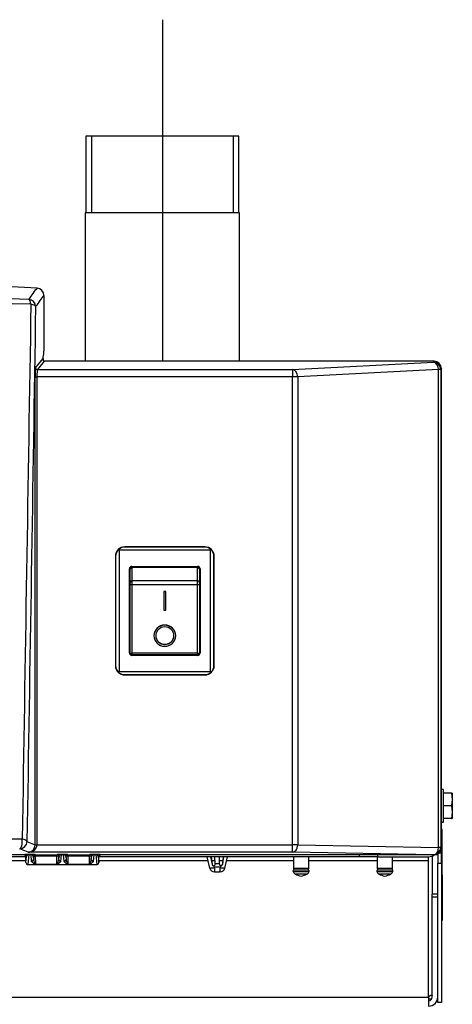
# Model space of a CAD drawing. Extents: x 172 to 2886, y 316 to 2181.
# Tile 27 of 30: x 1963 to 2082, y 1387 to 1657. Entities that reach past the tile are written whole.
import ezdxf

# ---------------------------------------------------------------- set-up
doc = ezdxf.new("R2010")
doc.units = 0
doc.header["$LTSCALE"] = 25.4
doc.header["$MEASUREMENT"] = 0
doc.layers.get('0').update_dxf_attribs({"linetype": 'CONTINUOUS'})

msp = doc.modelspace()

# ---------------------------------------------------------------- linework, layer by layer
for p, q in [((2002.09, 1657.07), (2002.09, 1563.3)), ((2022.97, 1625.1), (1981.06, 1625.1)), ((1981.06, 1625.1), (1981.06, 1604.1)), ((1982.54, 1625.1), (1982.54, 1604.1)), ((2021.49, 1625.1), (2021.49, 1604.1)), ((2022.97, 1604.1), (2022.97, 1625.1)), ((2023.22, 1604.1), (1980.82, 1604.1)), ((1980.82, 1604.1), (1980.82, 1563.3)), ((2023.22, 1563.3), (2023.22, 1604.1)), ((1969.52, 1581.38), (1969.52, 1566.08)), ((1967.21, 1561.54), (1969.29, 1564.04)), ((1969.59, 1563.3), (1967.71, 1561.04)), ((2076.58, 1563.3), (1969.55, 1563.3)), ((2076.58, 1563.3), (1969.59, 1563.3)), ((2037.75, 1561.04), (2076.39, 1563.06)), ((2076.39, 1563.06), (2076.58, 1563.3)), ((1967.71, 1561.04), (2037.75, 1561.04)), ((2037.75, 1561.04), (2037.75, 1559.04)), ((2077.8, 1561.07), (2039.17, 1559.04)), ((2077.8, 1429.88), (2077.8, 1561.07)), ((2078.39, 1561.07), (2077.8, 1561.07)), ((2078.58, 1561.3), (2078.39, 1561.07)), ((2078.39, 1561.07), (2078.39, 1429.88)), ((2078.58, 1429.81), (2078.58, 1561.3)), ((2078.58, 1428.28), (2078.58, 1561.3)), ((1967.1, 1559.04), (1967.6, 1559.04)), ((1967.1, 1430.6), (1967.1, 1559.04)), ((2037.75, 1559.04), (1967.6, 1559.04)), ((1967.6, 1559.04), (1967.6, 1430.6)), ((2037.75, 1430.56), (2037.75, 1559.04)), ((2039.17, 1559.04), (2037.75, 1559.04)), ((2039.17, 1559.04), (2039.17, 1430.56)), ((1990.18, 1511.55), (1990.18, 1478.05)), ((1990.18, 1511.55), (2015.18, 1511.55)), ((2013.68, 1512.37), (1991.68, 1512.37)), ((1991.68, 1512.37), (1991.68, 1512.3)), ((2013.68, 1512.3), (1991.68, 1512.3)), ((2013.68, 1512.37), (2013.68, 1512.3)), ((2015.18, 1478.05), (2015.18, 1511.55)), ((1989.11, 1509.8), (1989.18, 1509.8)), ((1989.11, 1509.8), (1989.11, 1479.8)), ((1989.18, 1509.8), (1989.18, 1479.8)), ((2016.25, 1509.8), (2016.18, 1509.8)), ((2016.18, 1479.8), (2016.18, 1509.8)), ((2016.25, 1479.8), (2016.25, 1509.8)), ((1992.98, 1483.3), (1992.98, 1506.3)), ((1993.18, 1502.72), (1993.18, 1506.3)), ((1993.68, 1507), (2011.68, 1507)), ((1993.68, 1506.8), (1993.68, 1503.03)), ((1993.68, 1506.8), (2011.68, 1506.8)), ((2011.68, 1503.03), (2011.68, 1506.8)), ((2012.18, 1506.3), (2012.18, 1502.72)), ((2012.38, 1506.3), (2012.38, 1483.3)), ((1993.18, 1502.19), (1993.18, 1502.72)), ((1993.68, 1503.03), (1993.68, 1501.98)), ((2011.68, 1503.03), (1993.68, 1503.03)), ((2011.68, 1501.98), (2011.68, 1503.03)), ((2012.18, 1502.72), (2012.18, 1502.19)), ((1993.18, 1483.3), (1993.18, 1502.19)), ((2011.68, 1501.98), (1993.68, 1501.98)), ((1993.68, 1501.98), (1993.68, 1483.18)), ((2002.43, 1500.15), (2002.93, 1500.15)), ((2002.43, 1500.15), (2002.43, 1500.12)), ((2002.93, 1500.12), (2002.43, 1500.12)), ((2002.43, 1500.12), (2002.43, 1495.02)), ((2002.93, 1500.15), (2002.93, 1500.12)), ((2002.93, 1495.02), (2002.93, 1500.12)), ((2011.68, 1483.18), (2011.68, 1501.98)), ((2012.18, 1502.19), (2012.18, 1483.3)), ((2002.43, 1495.02), (2002.93, 1495.02)), ((1999.68, 1488.03), (1999.68, 1488)), ((2005.68, 1488), (2005.68, 1488.03)), ((2011.68, 1483.18), (1993.68, 1483.18)), ((1993.68, 1483.18), (1993.68, 1482.8)), ((1993.68, 1482.8), (2011.68, 1482.8)), ((2011.68, 1482.6), (1993.68, 1482.6)), ((2011.68, 1482.8), (2011.68, 1483.18)), ((1989.11, 1479.8), (1989.18, 1479.8)), ((2016.25, 1479.8), (2016.18, 1479.8)), ((2015.18, 1478.05), (1990.18, 1478.05)), ((1991.68, 1477.3), (2013.68, 1477.3)), ((1991.68, 1477.23), (1991.68, 1477.3)), ((1991.68, 1477.23), (2013.68, 1477.23)), ((2013.68, 1477.23), (2013.68, 1477.3)), ((2079.18, 1445.81), (2078.58, 1445.81)), ((2079.18, 1445.81), (2078.58, 1445.81)), ((2079.18, 1436.81), (2079.18, 1445.81)), ((2081.38, 1444.81), (2079.18, 1444.81)), ((2081.38, 1444.81), (2081.58, 1443.06)), ((2081.58, 1444.81), (2081.38, 1444.81)), ((2081.58, 1444.81), (2081.58, 1443.06)), ((2081.38, 1441.31), (2079.18, 1441.31)), ((2081.58, 1443.06), (2081.38, 1441.31)), ((2081.38, 1441.31), (2081.58, 1439.56)), ((2081.58, 1443.06), (2081.58, 1439.56)), ((2081.38, 1437.81), (2079.18, 1437.81)), ((2081.58, 1439.56), (2081.38, 1437.81)), ((2081.38, 1437.81), (2081.58, 1437.81)), ((2081.58, 1439.56), (2081.58, 1437.81)), ((2078.58, 1436.81), (2079.18, 1436.81)), ((2078.58, 1436.81), (2079.18, 1436.81)), ((2078.83, 1434.81), (2078.58, 1434.81)), ((2078.83, 1422.31), (2078.83, 1434.81)), ((1964.86, 1431.5), (1967.1, 1430.6)), ((1967.1, 1430.6), (1967.6, 1430.6)), ((1967.1, 1430.57), (1967.6, 1430.56)), ((1967.6, 1430.56), (2037.75, 1430.56)), ((2039.17, 1430.56), (2037.75, 1430.56)), ((2037.75, 1428.56), (2037.75, 1430.56)), ((2039.17, 1430.56), (2077.8, 1429.88)), ((2078.39, 1429.88), (2077.8, 1429.88)), ((2078.39, 1429.88), (2078.58, 1429.81)), ((1964.59, 1427.31), (1956.09, 1427.31)), ((1964.09, 1427.81), (1957.2, 1427.81)), ((1965.21, 1428.56), (1962.87, 1429.5)), ((1964.09, 1427.81), (1964.25, 1427.89)), ((1964.59, 1425.73), (1964.75, 1427.39)), ((1964.75, 1427.39), (1964.59, 1427.31)), ((1964.59, 1426.74), (1964.59, 1427.31)), ((1965.34, 1427.91), (1965.08, 1425.21)), ((2037.75, 1428.56), (1965.21, 1428.56)), ((1965.34, 1427.91), (1965.34, 1427.94)), ((1965.34, 1427.94), (1965.97, 1427.94)), ((1965.97, 1427.91), (1965.34, 1427.91)), ((1965.97, 1427.91), (1965.97, 1427.94)), ((1966.15, 1426.04), (1965.97, 1427.91)), ((1966.57, 1427.39), (1966.65, 1426.51)), ((1966.64, 1427.35), (1966.57, 1427.39)), ((1967.07, 1427.89), (1967.14, 1427.85)), ((1967.14, 1427.45), (1967.14, 1427.85)), ((1967.14, 1427.85), (1973.1, 1427.85)), ((1973.1, 1427.45), (1967.14, 1427.45)), ((1973.1, 1427.85), (1973.18, 1427.89)), ((1973.1, 1427.45), (1973.1, 1427.85)), ((1973.59, 1426.51), (1973.68, 1427.39)), ((1973.68, 1427.39), (1973.6, 1427.35)), ((1974.27, 1427.91), (1974.09, 1426.04)), ((1974.27, 1427.91), (1974.27, 1427.94)), ((1974.27, 1427.94), (1974.9, 1427.94)), ((1974.9, 1427.91), (1974.27, 1427.91)), ((1974.9, 1427.91), (1974.9, 1427.94)), ((1975.08, 1426.04), (1974.9, 1427.91)), ((1975.5, 1427.39), (1975.58, 1426.51)), ((1975.57, 1427.35), (1975.5, 1427.39)), ((1976, 1427.89), (1976.07, 1427.85)), ((1976.07, 1427.45), (1976.07, 1427.85)), ((1976.07, 1427.85), (1982.03, 1427.85)), ((1982.03, 1427.45), (1976.07, 1427.45)), ((1982.03, 1427.85), (1982.11, 1427.89)), ((1982.03, 1427.45), (1982.03, 1427.85)), ((1982.52, 1426.51), (1982.61, 1427.39)), ((1982.61, 1427.39), (1982.53, 1427.35)), ((1983.2, 1427.91), (1983.02, 1426.04)), ((1983.2, 1427.91), (1983.2, 1427.94)), ((1983.2, 1427.94), (1983.83, 1427.94)), ((1983.83, 1427.91), (1983.2, 1427.91)), ((1983.83, 1427.91), (1983.83, 1427.94)), ((1984.09, 1425.21), (1983.83, 1427.91)), ((1984.43, 1427.39), (1984.59, 1425.73)), ((1984.59, 1427.31), (1984.43, 1427.39)), ((1984.59, 1426.74), (1984.59, 1427.31)), ((2056.08, 1427.31), (1984.59, 1427.31)), ((1984.93, 1427.89), (1985.09, 1427.81)), ((2076.58, 1427.81), (1985.09, 1427.81)), ((2015.02, 1424.15), (2014.32, 1427.31)), ((2015.26, 1427.31), (2015.66, 1425.22)), ((2015.44, 1427.31), (2015.66, 1425.22)), ((2016.5, 1425.46), (2016.44, 1427.31)), ((2017.67, 1425.46), (2017.73, 1427.31)), ((2018.72, 1427.31), (2018.51, 1425.22)), ((2018.51, 1425.22), (2018.91, 1427.31)), ((2019.15, 1424.15), (2019.85, 1427.31)), ((2076.39, 1427.88), (2037.75, 1428.56)), ((2037.98, 1427.31), (2037.98, 1424.15)), ((2042.19, 1424.15), (2042.19, 1427.31)), ((2056.08, 1427.31), (2056.08, 1427.81)), ((2061.08, 1427.31), (2056.08, 1427.31)), ((2060.97, 1427.31), (2060.97, 1424.15)), ((2061.08, 1427.81), (2061.08, 1427.31)), ((2061.08, 1427.31), (2075.08, 1427.31)), ((2065.19, 1424.15), (2065.19, 1427.31)), ((2075.08, 1426.31), (2075.08, 1427.31)), ((2076.08, 1427.52), (2076.08, 1417.04)), ((2076.58, 1427.81), (2076.39, 1427.88)), ((2077.58, 1428.08), (2077.58, 1425.53)), ((2078.58, 1428.28), (2077.87, 1428.28)), ((2078.58, 1425.53), (2078.58, 1428.28)), ((1943.4, 1426.31), (1964.59, 1426.31)), ((1964.59, 1425.73), (1964.59, 1426.74)), ((1964.59, 1425.73), (1964.59, 1425.7)), ((1965.02, 1425.21), (1965.08, 1425.21)), ((1965.08, 1425.21), (1984.09, 1425.21)), ((1965.08, 1425.21), (1965.08, 1425.21)), ((1973.02, 1425.22), (1967.22, 1425.22)), ((1981.95, 1425.22), (1976.15, 1425.22)), ((1984.09, 1425.21), (1984.09, 1425.21)), ((1984.09, 1425.21), (1984.15, 1425.21)), ((1984.59, 1425.73), (1984.59, 1426.74)), ((1984.59, 1426.31), (2014.54, 1426.31)), ((1984.59, 1425.7), (1984.59, 1425.73)), ((2015.55, 1426.31), (2016.47, 1426.31)), ((2016.07, 1424.85), (2016.24, 1424.51)), ((2016.24, 1424.51), (2017.93, 1424.51)), ((2016.5, 1425.46), (2017.67, 1425.46)), ((2016.51, 1425.28), (2016.5, 1425.46)), ((2017.66, 1425.29), (2017.67, 1425.46)), ((2017.7, 1426.31), (2018.62, 1426.31)), ((2017.93, 1424.51), (2018.1, 1424.85)), ((2019.63, 1426.31), (2037.98, 1426.31)), ((2042.19, 1426.31), (2060.97, 1426.31)), ((2065.19, 1426.31), (2075.08, 1426.31)), ((2075.08, 1388.81), (2075.08, 1426.31)), ((2077.58, 1425.53), (2078.58, 1425.53)), ((2077.58, 1387.31), (2077.58, 1425.53)), ((2078.58, 1425.53), (2078.58, 1387.31)), ((2016.33, 1424.15), (2015.02, 1424.15)), ((2016.52, 1423.17), (2016.24, 1423.17)), ((2016.52, 1423.17), (2017.65, 1423.17)), ((2017.93, 1423.17), (2017.65, 1423.17)), ((2019.15, 1424.15), (2017.84, 1424.15)), ((2037.87, 1423.26), (2042.29, 1423.26)), ((2037.98, 1424.15), (2042.19, 1424.15)), ((2038.17, 1423.69), (2042, 1423.69)), ((2038.44, 1422.58), (2041.73, 1422.58)), ((2060.87, 1423.26), (2065.29, 1423.26)), ((2060.97, 1424.15), (2065.19, 1424.15)), ((2061.17, 1423.69), (2065, 1423.69)), ((2061.43, 1422.58), (2064.73, 1422.58)), ((2078.83, 1422.31), (2078.58, 1422.31)), ((2078.83, 1422.31), (2078.83, 1409.81)), ((2077.58, 1417.04), (2076.08, 1417.04)), ((2076.08, 1416.31), (2076.08, 1417.04)), ((2076.08, 1416.31), (2077.58, 1416.31)), ((2076.08, 1388.81), (2076.08, 1416.31)), ((2078.58, 1409.81), (2078.83, 1409.81)), ((1527.12, 1388.81), (2075.08, 1388.81)), ((2075.08, 1388.81), (2075.08, 1386.31)), ((2075.08, 1388.31), (2075.95, 1388.31)), ((2077.53, 1388.31), (2077.58, 1388.31)), ((2078.58, 1387.31), (2077.58, 1387.31))]:
    msp.add_line(p, q)
for centre, radius, start, end in [((1801.1, -1552.67), 3140.47, 86.96028, 93.03972), ((1801.1, -4950.52), 6531.56, 88.553902, 91.446098), ((1801.1, -5033.64), 6615.98, 88.577466, 91.422534), ((1967.53, 1581.38), 2, 359.9669, 86.9707), ((2076.58, 1561.3), 2, 0, 90), ((1991.68, 1509.8), 2.57, 90, 180), ((1991.68, 1509.8), 2.5, 90, 180), ((2013.68, 1509.8), 2.57, 0, 90), ((2013.68, 1509.8), 2.5, 0, 90), ((1993.68, 1506.3), 0.7, 90, 180), ((1993.68, 1506.3), 0.5, 90, 180), ((2011.68, 1506.3), 0.7, 0, 90), ((2011.68, 1506.3), 0.5, 0, 90), ((1993.68, 1483.3), 0.7, 180, 270), ((1993.68, 1483.3), 0.5, 180, 270), ((2011.68, 1483.3), 0.5, 270, 0), ((2011.68, 1483.3), 0.7, 270, 0), ((1991.68, 1479.8), 2.57, 180, 270), ((1991.68, 1479.8), 2.5, 180, 270), ((2013.68, 1479.8), 2.57, 270, 0), ((2013.68, 1479.8), 2.5, 270, 360), ((1965.1, 1430.6), 2, 359.0533, 0.0109), ((2075.08, 1429.81), 2.5, 270, 306.8699), ((1969.1, 1426.82), 2.46, 187.1024, 220.41), ((1971.15, 1426.82), 2.46, 319.59, 352.8976), ((1978.03, 1426.82), 2.46, 187.1024, 220.41), ((1980.08, 1426.82), 2.46, 319.59, 352.8976), ((2016.08, 1425.27), 0.425, 186.7568, 268.1538), ((2016.08, 1425.27), 0.425, 268.1538, 1.9622), ((2015.74, 1424.19), 0.597, 355.3967, 32.3614), ((2018.09, 1425.27), 0.425, 178.0378, 272.0092), ((2018.43, 1424.19), 0.597, 147.6404, 184.6015), ((2018.09, 1425.27), 0.425, 272.0092, 352.7355), ((2016.24, 1424.42), 1.25, 192.5138, 270), ((2017.93, 1424.42), 1.25, 270, 347.4862), ((2038.19, 1423.36), 0.334, 94.2369, 197.314), ((2039, 1423.61), 1.18, 197.314, 241.5047), ((2038.63, 1424.15), 0.652, 180, 225.1796), ((2041, 1427.3), 5.38, 241.5047, 260.1635), ((2039.16, 1427.3), 5.38, 279.8365, 298.4953), ((2041.17, 1423.61), 1.18, 298.4953, 342.686), ((2041.54, 1424.15), 0.652, 314.8204, 0), ((2041.97, 1423.36), 0.334, 342.686, 85.7631), ((2061.19, 1423.36), 0.334, 94.2369, 197.314), ((2062, 1423.61), 1.18, 197.314, 241.5047), ((2061.63, 1424.15), 0.652, 180, 225.1796), ((2064, 1427.3), 5.38, 241.5047, 260.1635), ((2062.16, 1427.3), 5.38, 279.8365, 298.4953), ((2064.17, 1423.61), 1.18, 298.4953, 342.686), ((2064.54, 1424.15), 0.652, 314.8204, 0), ((2064.97, 1423.36), 0.334, 342.686, 85.7631), ((2075.08, 1388.81), 1, 270, 0), ((2075.08, 1388.81), 2.5, 270, 0)]:
    msp.add_arc(centre, radius, start, end)
for centre, major_axis, ratio, start_param, end_param in [((1974.49, -1552.67), (0, 3139.99), 0.043619, 0.050073, 0.066818), ((1976.38, -1552.67), (0, 3137.99), 0.043619, 0.050079, 0.066818), ((1801.1, -10047.51), (474.45, 29794.8), 0.00074, 1.16994, 1.175286), ((1965.24, 1578.31), (0.05, 2), 0.3587, 5.048275, 6.209187), ((1965.24, 1578.31), (1.68, -1.09), 0.996819, 0.579122, 2.094702), ((1965.24, 1578.31), (2, -0.03), 0.347247, 0.046531, 1.221953), ((1803.1, -10047.5), (472.46, 29794.76), 0.000737, 1.169964, 1.17531), ((1969.03, 1588.31), (0, -25), 0.043661, 0.24288, 0.466918), ((1969.52, 1566.08), (0, -0.1), 0.043661, 0.466918, 1.570796), ((1969.59, 1563.8), (0.321, 0.385), 0.997682, 3.400336, 3.835052), ((2076.39, 1561.07), (0.1, -2), 0.706622, 1.533781, 3.067562), ((2076.39, 1561.07), (1.54, -1.28), 0.997682, 0.695742, 2.264256), ((2076.58, 1561.3), (-1.28, -1.54), 0.997682, 2.266539, 3.835052), ((1967.21, 1559.04), (0, -2.5), 0.043661, 3.193953, 4.712389), ((1967.71, 1561.54), (-0.384, 0.32), 0.997682, 0.695742, 2.264256), ((1967.71, 1559.04), (0, 2), 0.054576, 0.05236, 1.570796), ((2037.75, 1559.04), (0.1, -2), 0.706622, 1.533781, 3.067562), ((1993.68, 1502.72), (-0.5, 0), 0.622694, 4.712389, 6.283185), ((2011.68, 1502.72), (0.5, 0), 0.622694, 0, 1.570796), ((1993.68, 1502.19), (-0.5, 0), 0.422651, 0, 1.570796), ((2011.68, 1502.19), (0.5, 0), 0.422651, 4.712389, 6.283185), ((1993.68, 1483.3), (-0.5, 0), 0.233476, 0, 1.570796), ((2011.68, 1483.3), (0.5, 0), 0.233476, 4.712389, 6.283185), ((1801.1, 1423.29), (-474.97, 0), 0.01982, 4.363319, 5.061459), ((1962.87, 1431.5), (-0.01, -2), 0.359194, 0.018702, 1.900417), ((1962.87, 1431.5), (-0.74, -1.86), 0.998896, 0.380703, 1.950738), ((1962.87, 1431.5), (2, -0.03), 0.34716, 0.046529, 1.227296), ((1965.21, 1430.56), (-0.37, -1.97), 0.942886, 0.199298, 1.752641), ((1965.21, 1430.56), (2.39, 0.12), 0.834971, 4.672131, 6.225474), ((1965.1, 1430.6), (-2.32, 0.93), 0.998896, 3.504843, 3.521535), ((2037.75, 1430.56), (-0.03, -2), 0.707053, 0.024682, 1.583137), ((2076.39, 1429.88), (-0.03, -2), 0.707053, 0.024682, 1.583137), ((2076.39, 1429.88), (-0.74, -1.86), 0.998896, 0.380703, 1.950738), ((2076.58, 1429.81), (-1.86, 0.74), 0.998896, 1.9515, 3.521535), ((1964.09, 1427.31), (-0.448, -0.224), 0.999239, 2.677823, 4.24862), ((1965.25, 1427.89), (-1.01, -0.01), 0.053088, 4.61657, 6.176004), ((1964.25, 1427.39), (-0.224, 0.447), 0.999239, 4.24862, 5.819416), ((1965.25, 1427.39), (0.373, 0.426), 0.816249, 0.631786, 2.19122), ((1966.07, 1427.89), (-1.01, 0.01), 0.053088, 3.248774, 4.808208), ((1966.07, 1427.39), (-0.373, 0.426), 0.816249, 4.091965, 5.651399), ((1967.07, 1427.39), (-0.224, -0.447), 0.999239, 3.605362, 5.176158), ((1967.14, 1427.35), (-0.224, -0.447), 0.999239, 3.605362, 5.176158), ((1967.14, 1427.35), (-0.5, -0.004), 0.196538, 4.710894, 6.24759), ((1966.76, 1428.04), (0, -3.5), 0.034915, 4.910199, 5.163554), ((1967.26, 1428.04), (0, -3), 0.040735, 4.910191, 5.93409), ((1972.98, 1428.04), (0, -3), 0.040735, 0.349095, 1.372994), ((1973.1, 1427.35), (0.224, -0.447), 0.999239, 1.107027, 2.677823), ((1973.1, 1427.35), (-0.5, 0.004), 0.196538, 3.177188, 4.713884), ((1974.18, 1427.89), (-1.01, -0.01), 0.053088, 4.61657, 6.176004), ((1973.18, 1427.39), (0.224, -0.447), 0.999239, 1.107027, 2.677823), ((1973.48, 1428.04), (0, -3.5), 0.034915, 1.119631, 1.372987), ((1974.18, 1427.39), (-0.373, -0.426), 0.816249, 3.773379, 5.332813), ((1975, 1427.89), (-1.01, 0.01), 0.053088, 3.248774, 4.808208), ((1975, 1427.39), (-0.373, 0.426), 0.816249, 4.091965, 5.651399), ((1976, 1427.39), (-0.224, -0.447), 0.999239, 3.605362, 5.176158), ((1976.07, 1427.35), (-0.224, -0.447), 0.999239, 3.605362, 5.176158), ((1976.07, 1427.35), (-0.5, -0.004), 0.196538, 4.710894, 6.24759), ((1975.69, 1428.04), (0, -3.5), 0.034915, 4.910199, 5.163554), ((1976.19, 1428.04), (0, -3), 0.040735, 4.910191, 5.93409), ((1981.91, 1428.04), (0, -3), 0.040735, 0.349095, 1.372994), ((1982.03, 1427.35), (0.224, -0.447), 0.999239, 1.107027, 2.677823), ((1982.03, 1427.35), (-0.5, 0.004), 0.196538, 3.177188, 4.713884), ((1983.11, 1427.89), (-1.01, -0.01), 0.053088, 4.61657, 6.176004), ((1982.11, 1427.39), (0.224, -0.447), 0.999239, 1.107027, 2.677823), ((1982.41, 1428.04), (0, -3.5), 0.034915, 1.119631, 1.372987), ((1983.11, 1427.39), (-0.373, -0.426), 0.816249, 3.773379, 5.332813), ((1983.93, 1427.89), (-1.01, 0.01), 0.053088, 3.248774, 4.808208), ((1983.93, 1427.39), (-0.373, 0.426), 0.816249, 4.091965, 5.651399), ((1984.93, 1427.39), (-0.224, -0.447), 0.999239, 3.605362, 5.176158), ((1985.09, 1427.31), (0.448, -0.224), 0.999239, 2.034566, 3.605362), ((1965.09, 1425.74), (0.051, 0.53), 0.939181, 1.672579, 3.1184), ((1965.09, 1425.71), (0.359, 0.359), 0.985248, 2.363321, 3.803097), ((1966.15, 1426.51), (-0.498, -0.048), 0.939181, 1.480376, 3.03981), ((1974.09, 1426.51), (0.498, -0.048), 0.939181, 3.243375, 4.802809), ((1975.08, 1426.51), (-0.498, -0.048), 0.939181, 1.480376, 3.03981), ((1983.02, 1426.51), (0.498, -0.048), 0.939181, 3.243375, 4.802809), ((1984.09, 1425.74), (0.051, -0.53), 0.939181, 0.023193, 1.469014), ((1984.08, 1425.71), (-0.359, 0.359), 0.985248, 2.480089, 3.919865)]:
    msp.add_ellipse(centre, major_axis=major_axis, ratio=ratio, start_param=start_param, end_param=end_param)
for points, knots in [([(1969.29, 1564.04), (1969.26, 1563.85), (1969.29, 1563.7), (1969.34, 1563.52), (1969.36, 1563.48), (1969.39, 1563.4), (1969.39, 1563.37), (1969.38, 1563.35)], [0, 0, 0, 0, 0.5, 0.5, 0.75, 0.75, 1, 1, 1, 1]), ([(2005.68, 1488.03), (2005.68, 1488.78), (2005.36, 1489.52), (2004.24, 1490.59), (2003.46, 1490.9), (2001.9, 1490.9), (2001.11, 1490.59), (2000, 1489.53), (1999.68, 1488.79), (1999.68, 1488.03), (1999.68, 1488.03), (1999.68, 1488.03)], [0.2502718, 0.2502718, 0.2502718, 0.2502718, 0.375, 0.375, 0.5, 0.5, 0.625, 0.625, 0.75, 0.75, 0.7501115, 0.7501115, 0.7501115, 0.7501115]), ([(2002.68, 1485.1), (2001.88, 1485.1), (2001.11, 1485.42), (2000, 1486.49), (1999.68, 1487.24), (1999.68, 1488.74), (2000, 1489.49), (2001.11, 1490.56), (2001.89, 1490.86), (2003.46, 1490.86), (2004.24, 1490.55), (2005.35, 1489.5), (2005.68, 1488.76), (2005.68, 1487.24), (2005.35, 1486.49), (2004.25, 1485.42), (2003.47, 1485.1), (2002.68, 1485.1)], [0, 0, 0, 0, 0.125, 0.125, 0.25, 0.25, 0.375, 0.375, 0.5, 0.5, 0.625, 0.625, 0.75, 0.75, 0.875, 0.875, 1, 1, 1, 1]), ([(2002.68, 1485.58), (2002.02, 1485.58), (2001.37, 1485.85), (2000.45, 1486.74), (2000.18, 1487.37), (2000.18, 1488.62), (2000.44, 1489.24), (2001.38, 1490.13), (2002.02, 1490.39), (2003.33, 1490.39), (2003.98, 1490.13), (2004.91, 1489.25), (2005.18, 1488.63), (2005.18, 1487.36), (2004.91, 1486.74), (2003.99, 1485.85), (2003.34, 1485.58), (2002.68, 1485.58)], [0, 0, 0, 0, 0.125, 0.125, 0.25, 0.25, 0.375, 0.375, 0.5, 0.5, 0.625, 0.625, 0.75, 0.75, 0.875, 0.875, 1, 1, 1, 1]), ([(2000.18, 1488.03), (2000.18, 1487.4), (2000.45, 1486.77), (2001.37, 1485.88), (2002.02, 1485.62), (2002.68, 1485.62)], [0.7501261, 0.7501261, 0.7501261, 0.7501261, 0.875, 0.875, 1, 1, 1, 1]), ([(2002.68, 1485.62), (2003.34, 1485.62), (2003.99, 1485.88), (2004.91, 1486.77), (2005.18, 1487.4), (2005.18, 1488.03), (2005.18, 1488.03), (2005.18, 1488.03)], [0, 0, 0, 0, 0.125, 0.125, 0.25, 0.25, 0.2502586, 0.2502586, 0.2502586, 0.2502586]), ([(1967.22, 1425.22), (1966.97, 1425.35), (1966.72, 1425.47), (1966.42, 1425.67), (1966.34, 1425.74), (1966.2, 1425.89), (1966.16, 1425.96), (1966.15, 1426.04)], [0, 0, 0, 0, 0.5, 0.5, 0.75, 0.75, 1, 1, 1, 1]), ([(1974.09, 1426.04), (1974.08, 1425.96), (1974.04, 1425.89), (1973.91, 1425.74), (1973.82, 1425.67), (1973.52, 1425.47), (1973.27, 1425.35), (1973.02, 1425.22)], [0, 0, 0, 0, 0.25, 0.25, 0.5, 0.5, 1, 1, 1, 1]), ([(1976.15, 1425.22), (1975.9, 1425.35), (1975.65, 1425.47), (1975.35, 1425.67), (1975.27, 1425.74), (1975.13, 1425.89), (1975.09, 1425.96), (1975.08, 1426.04)], [0, 0, 0, 0, 0.5, 0.5, 0.75, 0.75, 1, 1, 1, 1]), ([(1983.02, 1426.04), (1983.01, 1425.96), (1982.97, 1425.89), (1982.84, 1425.74), (1982.75, 1425.67), (1982.45, 1425.47), (1982.2, 1425.35), (1981.95, 1425.22)], [0, 0, 0, 0, 0.25, 0.25, 0.5, 0.5, 1, 1, 1, 1]), ([(2016.33, 1424.15), (2016.32, 1424), (2016.31, 1423.87), (2016.31, 1423.63), (2016.32, 1423.52), (2016.35, 1423.34), (2016.38, 1423.28), (2016.44, 1423.19), (2016.47, 1423.17), (2016.52, 1423.17)], [0, 0, 0, 0, 0.25, 0.25, 0.5, 0.5, 0.75, 0.75, 1, 1, 1, 1]), ([(2017.65, 1423.17), (2017.69, 1423.17), (2017.73, 1423.19), (2017.79, 1423.28), (2017.82, 1423.34), (2017.86, 1423.61), (2017.87, 1423.86), (2017.84, 1424.15)], [0, 0, 0, 0, 0.25, 0.25, 0.5, 0.5, 1, 1, 1, 1]), ([(2075.08, 1388.84), (2075.1, 1388.86), (2075.14, 1388.92), (2075.21, 1389), (2075.28, 1389.08), (2075.36, 1389.14), (2075.43, 1389.19), (2075.51, 1389.24), (2075.59, 1389.27), (2075.68, 1389.3), (2075.8, 1389.32), (2075.91, 1389.3), (2075.99, 1389.24), (2076.03, 1389.17), (2076.04, 1389.13)], [0, 0, 0, 0, 0.072378, 0.142517, 0.210443, 0.276226, 0.339998, 0.401976, 0.462433, 0.521693, 0.637864, 0.75416, 0.873955, 1, 1, 1, 1])]:
    msp.add_open_spline(points, degree=3, knots=knots)

doc.saveas('drawing.dxf')
